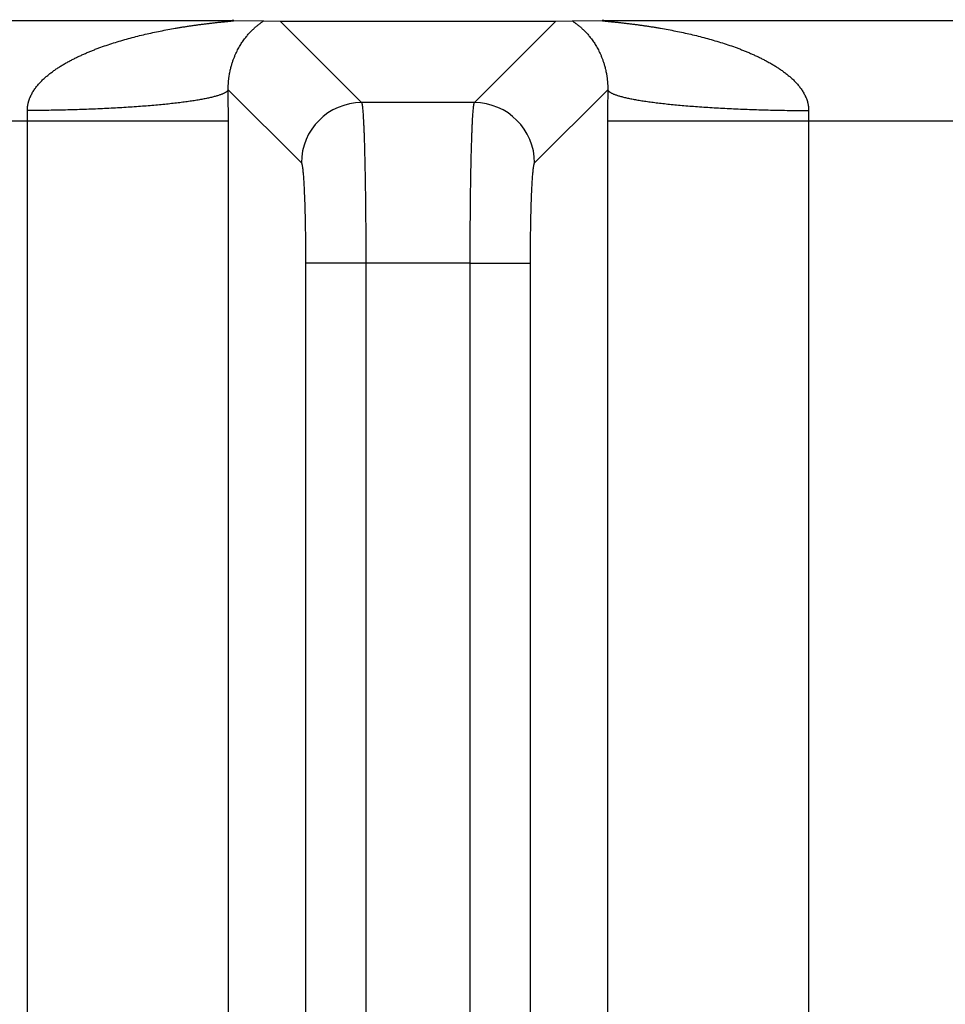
# Model space of a CAD drawing. Header units: inches. Extents: x 0 to 34, y 0 to 22.
# Tile 60 of 224: x 8.089 to 8.55, y 5.269 to 5.759. Entities that reach past the tile are written whole.
import ezdxf

# ---------------------------------------------------------------- set-up
doc = ezdxf.new("R2010")
doc.units = ezdxf.units.IN
doc.header["$LTSCALE"] = 1.87
doc.header["$MEASUREMENT"] = 0
doc.layers.get('0').update_dxf_attribs({"linetype": 'CONTINUOUS'})
doc.layers.add('DIMENSIONS', color=7, linetype='CONTINUOUS')
doc.styles.get("Standard").update_dxf_attribs({"font": 'txt', "width": 0.8})
doc.dimstyles.new('DIMSTYLE_1', dxfattribs={"dimtxt": 0.125, "dimasz": 0.18, "dimexe": 0.125, "dimexo": 0.0625, "dimgap": 0.03125, "dimtad": 0, "dimtih": 1, "dimtoh": 1, "dimdec": 3, "dimzin": 4, "dimdsep": 46, "dimtxsty": 'STANDARD', "dimblk": '_FILLED', "dimblk1": '_FILLED', "dimblk2": '_FILLED', "dimcen": 0.09, "dimadec": 0, "dimazin": 0, "dimtp": 0.01, "dimtm": 0.01, "dimtfac": 1, "dimtdec": 3, "dimtofl": 0, "dimtmove": 0, "dimatfit": 3, "dimldrblk": '_FILLED', "dimfxl": 1, "dimtolj": 1, "dimtzin": 4, "dimarcsym": 0})

# ---------------------------------------------------------------- blocks, each defined once
blk = doc.blocks.new('*D15')
at = {"layer": 'DIMENSIONS', "color": 2, "linetype": 'CONTINUOUS'}
blk.add_line((13.3915877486, 5.0329007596), (13.3915877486, 6.4671331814), dxfattribs=at)
at = {"layer": 'DIMENSIONS', "color": 2, "linetype": 'CONTINUOUS', "insert": (13.3290877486, 6.5296331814), "char_height": 0.125, "width": 1.425, "attachment_point": 1, "rotation": 90, "line_spacing_factor": 0.9}
blk.add_mtext('7.739{\\Ftxt.shx;\\W1.000000;\\H0.125000; }[196.57]', dxfattribs=at)
blk = doc.blocks.new('_FILLED')
at = {"color": 0, "linetype": 'BYBLOCK'}
blk.add_solid([(0, 0), (-1, 0.1736111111), (-1, -0.1736111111)], dxfattribs=at)
blk = doc.blocks.new('*D16')
at = {"layer": 'DIMENSIONS', "color": 2, "linetype": 'CONTINUOUS'}
blk.add_line((20.0265877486, 5.0329007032), (20.0265877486, 6.4671332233), dxfattribs=at)
at = {"layer": 'DIMENSIONS', "color": 2, "linetype": 'CONTINUOUS', "insert": (19.9640877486, 6.5296332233), "char_height": 0.125, "width": 1.425, "attachment_point": 1, "rotation": 90, "line_spacing_factor": 0.9}
blk.add_mtext('14.374{\\Ftxt.shx;\\W1.000000;\\H0.125000; }[365.1]', dxfattribs=at)
blk = doc.blocks.new('*D17')
at = {"layer": 'DIMENSIONS', "color": 2, "linetype": 'CONTINUOUS'}
blk.add_line((21.0465877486, 4.2329007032), (21.0465877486, 6.4671332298), dxfattribs=at)
at = {"layer": 'DIMENSIONS', "color": 2, "linetype": 'CONTINUOUS', "insert": (20.9840877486, 6.5296332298), "char_height": 0.125, "width": 1.525, "attachment_point": 1, "rotation": 90, "line_spacing_factor": 0.9}
blk.add_mtext('15.394{\\Ftxt.shx;\\W1.000000;\\H0.125000; }[391.01]', dxfattribs=at)

msp = doc.modelspace()

# ---------------------------------------------------------------- linework, layer by layer
at = {"color": 7, "linetype": 'CONTINUOUS'}
for p, q in [((7.8695753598, 5.7584781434), (8.1952194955, 5.7584781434)), ((8.1952194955, 5.7584781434), (8.2108807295, 5.7582589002)), ((8.2108807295, 5.7582589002), (8.2190559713, 5.7580456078)), ((8.2190559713, 5.7580456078), (8.2595423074, 5.7175592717)), ((8.2190559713, 5.7580456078), (8.356113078, 5.7580456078)), ((8.3156268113, 5.7175593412), (8.356113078, 5.7580456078)), ((8.356113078, 5.7580456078), (8.3642883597, 5.7582589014)), ((8.3642883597, 5.7582589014), (8.3799495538, 5.7584781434)), ((8.3799495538, 5.7584781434), (8.7055936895, 5.7584781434)), ((8.193225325, 5.7239333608), (8.2295708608, 5.687587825)), ((8.3455981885, 5.687587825), (8.3819437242, 5.7239333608)), ((8.3156268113, 5.7175593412), (8.2595423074, 5.7175592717)), ((7.8715346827, 5.7084800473), (8.1932601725, 5.7084800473)), ((8.0933553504, 2.3823145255), (8.0933553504, 5.7084800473)), ((8.1932601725, 2.3823145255), (8.1932601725, 5.7084800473)), ((8.3819088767, 5.7084800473), (8.3819088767, 2.3823145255)), ((8.3819088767, 5.7084800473), (8.7036343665, 5.7084800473)), ((8.4818136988, 5.7084800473), (8.4818136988, 3.8456560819)), ((8.3135389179, 5.6376920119), (8.2616301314, 5.637635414)), ((8.3135389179, 2.4531591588), (8.3135389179, 5.6376920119)), ((8.2316586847, 5.637635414), (8.2316586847, 2.4531591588)), ((8.2616301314, 5.637635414), (8.2316586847, 5.637635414)), ((8.2616301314, 5.637635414), (8.2616301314, 2.4531025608)), ((8.3135389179, 5.637635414), (8.3435103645, 5.637635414)), ((8.3435103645, 2.4531591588), (8.3435103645, 5.637635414))]:
    msp.add_line(p, q, dxfattribs=at)
for centre, radius, start, end in [((4.7549765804, 5.7084417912), 3.4382836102, 0.0006375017, 0.2581533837), ((11.8310079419, 5.7084172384), 3.4490990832, 179.7422482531, 179.9989566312), ((8.2596119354, 5.687518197), 0.0300419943, 90.1327975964, 179.8672024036), ((8.3155571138, 5.687518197), 0.0300419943, 0.1327976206, 89.8672023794), ((7.7208242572, 5.708535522), 0.3725310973, 359.9914679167, 0.7837390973), ((8.8557314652, 5.7085261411), 0.3739177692, 179.2177299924, 180.0070629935)]:
    msp.add_arc(centre, radius, start, end, dxfattribs=at)
for points, knots in [([(8.0933205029, 5.7136311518), (8.0933158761, 5.7139709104), (8.0933294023, 5.7146501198), (8.0934176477, 5.7156637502), (8.0935464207, 5.7165001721), (8.0936802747, 5.7171619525), (8.0937954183, 5.717653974), (8.0939251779, 5.718141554), (8.0940696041, 5.7186241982), (8.0942279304, 5.7191016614), (8.094456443, 5.7197306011), (8.0947736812, 5.7205029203), (8.0951988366, 5.7214076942), (8.095666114, 5.7222884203), (8.0961720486, 5.7231445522), (8.096712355, 5.7239765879), (8.0972832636, 5.7247852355), (8.0978816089, 5.7255712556), (8.098505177, 5.726335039), (8.0991518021, 5.7270771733), (8.1000409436, 5.7280383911), (8.1011998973, 5.7291903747), (8.1026526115, 5.7305018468), (8.1041575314, 5.7317466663), (8.1057071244, 5.7329295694), (8.1072937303, 5.7340570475), (8.1089120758, 5.7351337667), (8.1105592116, 5.7361615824), (8.1122304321, 5.7371457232), (8.1139226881, 5.7380894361), (8.1156338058, 5.7389950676), (8.1173622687, 5.7398639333), (8.1191055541, 5.7406994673), (8.1208617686, 5.7415043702), (8.1226302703, 5.7422790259), (8.1244099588, 5.7430248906), (8.1261993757, 5.7437442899), (8.1279975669, 5.7444386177), (8.130405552, 5.7453315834), (8.1334344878, 5.7463891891), (8.1370944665, 5.7475745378), (8.1407754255, 5.7486806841), (8.144473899, 5.7497133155), (8.1481868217, 5.7506775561), (8.1519116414, 5.7515771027), (8.1556459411, 5.7524154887), (8.1593873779, 5.7531957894), (8.1631335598, 5.7539206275), (8.1662590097, 5.7544807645), (8.1687594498, 5.754903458), (8.1706330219, 5.7552078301), (8.1725054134, 5.7554999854), (8.1743760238, 5.7557801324), (8.1762441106, 5.7560484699), (8.1781087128, 5.7563052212), (8.1799686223, 5.7565507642), (8.1818222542, 5.7567850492), (8.1836674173, 5.7570086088), (8.1855009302, 5.7572214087), (8.1870198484, 5.7573907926), (8.1882253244, 5.7575213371), (8.1891196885, 5.7576166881), (8.1900052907, 5.7577095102), (8.1908796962, 5.7578000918), (8.1915999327, 5.7578741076), (8.1921677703, 5.7579323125), (8.1925857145, 5.7579752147), (8.1929968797, 5.7580176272), (8.1933999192, 5.7580595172), (8.1937930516, 5.7581008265), (8.1941737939, 5.7581415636), (8.1944818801, 5.758175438), (8.1947194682, 5.7582023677), (8.1948895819, 5.7582221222), (8.1950531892, 5.758241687), (8.19520938, 5.7582610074), (8.1953570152, 5.7582800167), (8.1954946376, 5.7582986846), (8.1956204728, 5.7583169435), (8.1957324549, 5.7583346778), (8.1958160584, 5.7583495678), (8.1958743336, 5.7583614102), (8.1959111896, 5.7583696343), (8.195943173, 5.7583776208), (8.1959700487, 5.758385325), (8.1959915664, 5.7583927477), (8.1960059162, 5.7583990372), (8.1960143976, 5.7584041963), (8.1960195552, 5.7584082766), (8.1960231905, 5.7584131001), (8.1960227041, 5.7584181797), (8.196020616, 5.7584214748), (8.1960171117, 5.7584245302), (8.1960121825, 5.7584274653), (8.1960058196, 5.7584303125), (8.1959945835, 5.7584342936), (8.1959769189, 5.7584388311), (8.195951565, 5.7584436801), (8.1959208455, 5.758448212), (8.1958848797, 5.7584524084), (8.1958438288, 5.7584562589), (8.1957979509, 5.7584597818), (8.1957280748, 5.7584642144), (8.1956309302, 5.7584688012), (8.195504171, 5.7584729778), (8.1953654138, 5.7584761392), (8.1952692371, 5.7584775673), (8.1952194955, 5.7584781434)], [0, 0, 0, 0, 0.0085354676, 0.0170497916, 0.0255408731, 0.0297776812, 0.0340081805, 0.0382322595, 0.0424499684, 0.0466613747, 0.0508664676, 0.0592573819, 0.0676243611, 0.0759688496, 0.0842924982, 0.0925967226, 0.1008828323, 0.109152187, 0.1174062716, 0.1256465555, 0.1338741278, 0.1502939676, 0.1666740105, 0.183020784, 0.1993398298, 0.2156339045, 0.231905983, 0.2481604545, 0.2643981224, 0.2806201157, 0.296828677, 0.3130263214, 0.3292125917, 0.3453871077, 0.3615524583, 0.3777097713, 0.3938580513, 0.4099972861, 0.4261288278, 0.458369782, 0.4905797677, 0.5227609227, 0.5549126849, 0.5870323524, 0.6191177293, 0.6511649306, 0.6831684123, 0.7151206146, 0.7470105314, 0.7629274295, 0.7788220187, 0.7946909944, 0.8105303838, 0.8263351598, 0.8420983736, 0.8578105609, 0.8734608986, 0.8890315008, 0.9044994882, 0.9198274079, 0.927422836, 0.9349578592, 0.9424209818, 0.9497908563, 0.9570403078, 0.9606084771, 0.9641295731, 0.9675941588, 0.9709916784, 0.9743083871, 0.9775239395, 0.9806104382, 0.9820940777, 0.9835303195, 0.984912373, 0.9862331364, 0.9874836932, 0.9886515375, 0.9897218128, 0.990677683, 0.9914994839, 0.9918546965, 0.9921713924, 0.9924479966, 0.9926826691, 0.9928735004, 0.9930193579, 0.9930756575, 0.9931214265, 0.9931865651, 0.9932137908, 0.9932442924, 0.9932822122, 0.9933297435, 0.9933878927, 0.9934570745, 0.9936289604, 0.9938453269, 0.9941053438, 0.9944087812, 0.9947548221, 0.9951409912, 0.9955645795, 0.996513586, 0.9975838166, 0.9987504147, 1, 1, 1, 1]), ([(8.193225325, 5.7239333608), (8.1932180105, 5.7242134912), (8.1932096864, 5.7247652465), (8.1932166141, 5.7255763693), (8.1932392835, 5.7263513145), (8.1932730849, 5.7270918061), (8.1933202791, 5.7278018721), (8.193378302, 5.7284868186), (8.1934448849, 5.7291440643), (8.1935182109, 5.7297746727), (8.193598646, 5.7303825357), (8.1937131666, 5.7311559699), (8.193869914, 5.7320779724), (8.1940778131, 5.7331333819), (8.1942999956, 5.7341299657), (8.1945356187, 5.7350743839), (8.1947803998, 5.7359728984), (8.1950337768, 5.7368290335), (8.1953763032, 5.737902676), (8.1958212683, 5.7391665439), (8.196384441, 5.7405947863), (8.1969639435, 5.7419230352), (8.197556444, 5.7431640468), (8.1981582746, 5.7443279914), (8.1987687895, 5.7454228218), (8.1993869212, 5.7464552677), (8.2002034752, 5.7477330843), (8.2012359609, 5.7492074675), (8.2025073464, 5.7508247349), (8.2037812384, 5.7522784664), (8.2050500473, 5.7535843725), (8.2063049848, 5.7547544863), (8.2073463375, 5.7556379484), (8.2081608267, 5.7562850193), (8.2087481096, 5.7567333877), (8.20931834, 5.7571532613), (8.2098660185, 5.7575451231), (8.2103845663, 5.7579102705), (8.210719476, 5.7581452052), (8.2108806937, 5.7582589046)], [0, 0, 0, 0, 0.0208737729, 0.0411000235, 0.0604169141, 0.0786204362, 0.09631289, 0.1134221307, 0.1298217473, 0.1455191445, 0.1607102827, 0.1754936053, 0.2037578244, 0.230365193, 0.2556127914, 0.2798067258, 0.3028638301, 0.3249764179, 0.3463083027, 0.3868048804, 0.4247579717, 0.4606445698, 0.4947292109, 0.5271769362, 0.5582338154, 0.588089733, 0.6167987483, 0.6711790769, 0.7220892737, 0.7699626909, 0.8150934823, 0.8576605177, 0.8977235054, 0.9167806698, 0.9351427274, 0.9527582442, 0.9695269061, 0.9853049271, 1, 1, 1, 1]), ([(8.3642883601, 5.7582589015), (8.3644484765, 5.7581447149), (8.3646950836, 5.757971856), (8.3650300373, 5.7577370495), (8.3653875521, 5.757484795), (8.365850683, 5.7571533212), (8.3664209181, 5.7567332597), (8.3670083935, 5.7562850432), (8.3678227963, 5.7556379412), (8.3688639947, 5.7547543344), (8.3701191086, 5.7535844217), (8.3713879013, 5.7522784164), (8.372661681, 5.7508246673), (8.3739332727, 5.7492071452), (8.3749661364, 5.7477326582), (8.3757825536, 5.7464550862), (8.3763998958, 5.7454229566), (8.3770103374, 5.7443280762), (8.3776130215, 5.7431639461), (8.3782053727, 5.7419228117), (8.3786809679, 5.7408320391), (8.3790530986, 5.7399133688), (8.3793320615, 5.7391877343), (8.3796061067, 5.7384334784), (8.3798738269, 5.7376483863), (8.3801348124, 5.7368292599), (8.3803888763, 5.7359725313), (8.3806339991, 5.7350740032), (8.3809550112, 5.7337823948), (8.3812033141, 5.7326000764), (8.3813905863, 5.7315408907), (8.3814829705, 5.7309718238), (8.3815699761, 5.7303832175), (8.3816510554, 5.7297736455), (8.3817249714, 5.7291418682), (8.3817794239, 5.7286004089), (8.3818188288, 5.7281541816), (8.3818464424, 5.7278090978), (8.3818713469, 5.727457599), (8.3819008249, 5.72697469), (8.3819304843, 5.7263499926), (8.3819529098, 5.7255758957), (8.381958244, 5.7247661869), (8.3819507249, 5.7242155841), (8.3819437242, 5.7239333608)], [0, 0, 0, 0, 0.0146491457, 0.0224324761, 0.0304703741, 0.0472417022, 0.0648553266, 0.083225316, 0.1022809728, 0.1423336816, 0.1849110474, 0.230041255, 0.2779089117, 0.3288210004, 0.3832298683, 0.4119309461, 0.4417449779, 0.4728010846, 0.5052927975, 0.53937544, 0.5752232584, 0.593911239, 0.6132042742, 0.6331284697, 0.6536849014, 0.67498753, 0.6971623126, 0.7202440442, 0.7443575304, 0.7962940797, 0.8101872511, 0.8244780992, 0.8392366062, 0.8545069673, 0.8702826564, 0.8866160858, 0.8950412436, 0.9036507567, 0.9124028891, 0.9212892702, 0.9396886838, 0.9589858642, 0.9789709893, 1, 1, 1, 1]), ([(8.3799495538, 5.7584781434), (8.3798996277, 5.7584775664), (8.3798032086, 5.7584761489), (8.3796643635, 5.7584729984), (8.3795378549, 5.7584688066), (8.3794411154, 5.7584642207), (8.3793715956, 5.7584597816), (8.3793259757, 5.7584562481), (8.3792850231, 5.758452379), (8.3792489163, 5.7584481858), (8.3792178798, 5.7584436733), (8.3791921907, 5.7584388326), (8.3791742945, 5.7584342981), (8.3791629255, 5.7584303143), (8.379156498, 5.758427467), (8.3791515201, 5.7584245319), (8.3791479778, 5.7584214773), (8.3791458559, 5.7584181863), (8.3791453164, 5.7584131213), (8.3791488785, 5.7584082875), (8.3791539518, 5.7584042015), (8.3791622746, 5.7583990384), (8.3791764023, 5.7583927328), (8.3791976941, 5.7583852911), (8.379224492, 5.7583775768), (8.3792566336, 5.7583696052), (8.3792938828, 5.7583614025), (8.3793528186, 5.7583496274), (8.3794370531, 5.7583347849), (8.3795494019, 5.7583170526), (8.3796750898, 5.7582987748), (8.3798122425, 5.7582800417), (8.3799594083, 5.758260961), (8.3801153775, 5.7582416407), (8.3802790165, 5.7582221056), (8.3804492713, 5.7582023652), (8.3806870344, 5.7581754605), (8.3809952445, 5.7581416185), (8.3813759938, 5.7581008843), (8.381769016, 5.758059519), (8.3821719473, 5.7580176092), (8.3825830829, 5.7579751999), (8.3830010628, 5.7579323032), (8.3835689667, 5.7578741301), (8.3842891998, 5.7578001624), (8.3851635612, 5.7577094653), (8.3860491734, 5.7576166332), (8.3869435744, 5.7575214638), (8.387844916, 5.757423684), (8.3887519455, 5.7573235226), (8.3899702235, 5.7571864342), (8.3915014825, 5.7570085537), (8.3933466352, 5.7567850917), (8.3952002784, 5.7565507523), (8.397060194, 5.7563052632), (8.3989247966, 5.7560484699), (8.4007928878, 5.7557801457), (8.4026635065, 5.7555000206), (8.4045358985, 5.7552078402), (8.4064094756, 5.7549034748), (8.408909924, 5.7544808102), (8.4120353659, 5.7539206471), (8.4157815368, 5.7531957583), (8.4195229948, 5.7524155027), (8.4232573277, 5.7515771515), (8.4269821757, 5.7506776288), (8.4306951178, 5.7497134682), (8.4343935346, 5.7486806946), (8.4380744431, 5.7475743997), (8.4417345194, 5.746389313), (8.4447634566, 5.7453316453), (8.4471714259, 5.7444386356), (8.4489696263, 5.7437443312), (8.4507590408, 5.7430249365), (8.4525386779, 5.7422789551), (8.4543071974, 5.7415043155), (8.4560635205, 5.7406996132), (8.4578067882, 5.7398640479), (8.4595350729, 5.7389948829), (8.4609606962, 5.7382402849), (8.4620918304, 5.737617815), (8.4632169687, 5.7369822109), (8.4646100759, 5.736162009), (8.4662564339, 5.7351329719), (8.4678755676, 5.7340574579), (8.4694621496, 5.7329298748), (8.4710110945, 5.7317461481), (8.4725165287, 5.7305019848), (8.4739694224, 5.7291905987), (8.4753605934, 5.7278069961), (8.4764565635, 5.7265885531), (8.4772875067, 5.7255712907), (8.4778862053, 5.7247855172), (8.4784570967, 5.7239768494), (8.4789967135, 5.7231443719), (8.4795023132, 5.722288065), (8.4799705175, 5.7214078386), (8.4803961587, 5.720503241), (8.4807761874, 5.719575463), (8.4811064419, 5.7186256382), (8.4813351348, 5.7178173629), (8.481488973, 5.7171619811), (8.4816231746, 5.7165002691), (8.481725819, 5.7158314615), (8.4817953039, 5.7151579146), (8.4818428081, 5.7144807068), (8.4818531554, 5.7139709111), (8.4818485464, 5.7136311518)], [0, 0, 0, 0, 0.0012542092, 0.0024222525, 0.0034885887, 0.0044337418, 0.0048548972, 0.0052384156, 0.0055830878, 0.005888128, 0.0061514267, 0.0063707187, 0.006544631, 0.0066144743, 0.0066731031, 0.0067209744, 0.0067591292, 0.0067897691, 0.006817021, 0.0068817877, 0.0069270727, 0.0069826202, 0.0071263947, 0.0073150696, 0.0075487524, 0.0078266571, 0.0081467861, 0.0085067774, 0.0093362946, 0.0102950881, 0.0113638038, 0.0125266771, 0.0137722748, 0.015091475, 0.016474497, 0.0179120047, 0.0193968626, 0.0224851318, 0.0257006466, 0.0290157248, 0.032412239, 0.0358767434, 0.039398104, 0.0429668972, 0.0502169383, 0.0575852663, 0.0650483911, 0.0725850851, 0.0801791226, 0.0878225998, 0.0955078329, 0.1109749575, 0.126545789, 0.1421959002, 0.1579082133, 0.1736711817, 0.1894759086, 0.2053153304, 0.2211841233, 0.2370786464, 0.2529955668, 0.2848851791, 0.3168370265, 0.3488404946, 0.3808877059, 0.412973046, 0.4450926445, 0.477243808, 0.5094245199, 0.5416348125, 0.5738755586, 0.5900069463, 0.6061461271, 0.6222942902, 0.6384513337, 0.6546166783, 0.6707914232, 0.6869775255, 0.7031746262, 0.7193830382, 0.7274925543, 0.7356059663, 0.7518435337, 0.7680969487, 0.7843699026, 0.8006638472, 0.8169822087, 0.8333293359, 0.8497094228, 0.8661289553, 0.8825948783, 0.8908490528, 0.8991185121, 0.9074045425, 0.9157085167, 0.9240320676, 0.932376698, 0.9407436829, 0.9491344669, 0.957550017, 0.965990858, 0.97022135, 0.974458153, 0.9829491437, 0.9872040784, 0.9914645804, 1, 1, 1, 1]), ([(8.1932252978, 5.7239333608), (8.1931493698, 5.7237528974), (8.1930014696, 5.723541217), (8.1927877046, 5.7233149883), (8.1926088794, 5.7231464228), (8.1923481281, 5.7229370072), (8.191987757, 5.7226931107), (8.1915716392, 5.7224499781), (8.1910999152, 5.7222076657), (8.1905727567, 5.7219662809), (8.1899904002, 5.7217259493), (8.1893531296, 5.7214868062), (8.188661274, 5.7212489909), (8.1879152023, 5.7210126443), (8.1871153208, 5.7207779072), (8.186262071, 5.720544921), (8.1853559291, 5.7203138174), (8.1840455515, 5.7200006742), (8.1822784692, 5.7196172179), (8.1804229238, 5.7192579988), (8.1788389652, 5.7189743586), (8.1771277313, 5.7186836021), (8.1748702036, 5.7183290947), (8.1720216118, 5.7179234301), (8.1689938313, 5.7175312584), (8.1657937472, 5.7171534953), (8.1624286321, 5.7167910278), (8.1589061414, 5.7164446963), (8.1552342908, 5.7161153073), (8.1514214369, 5.7158036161), (8.1460823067, 5.7154067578), (8.1391228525, 5.7149627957), (8.1304729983, 5.7145180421), (8.1214849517, 5.7141580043), (8.112240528, 5.7138860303), (8.1028238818, 5.7137046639), (8.0964978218, 5.7136453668), (8.0933205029, 5.7136311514)], [0, 0, 0, 0, 0.0058005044, 0.0074670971, 0.009231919, 0.0130746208, 0.0173610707, 0.0221127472, 0.0273444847, 0.0330664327, 0.0392853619, 0.0460055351, 0.0532293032, 0.0609575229, 0.0691898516, 0.0779249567, 0.0871606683, 0.0968941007, 0.1178391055, 0.140725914, 0.1528847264, 0.165512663, 0.1921502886, 0.2205847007, 0.250756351, 0.2826008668, 0.3160494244, 0.351029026, 0.3874627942, 0.4252702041, 0.4643673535, 0.5460792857, 0.6318690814, 0.7209676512, 0.8125744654, 0.9058652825, 1, 1, 1, 1]), ([(8.3819498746, 5.723933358), (8.3820257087, 5.7237529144), (8.3821735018, 5.723541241), (8.3823871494, 5.7233150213), (8.3825658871, 5.723146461), (8.3828265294, 5.7229370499), (8.3831867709, 5.7226931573), (8.383602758, 5.7224500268), (8.3840743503, 5.7222077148), (8.3846013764, 5.7219663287), (8.3851835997, 5.7217259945), (8.3858207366, 5.7214868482), (8.3865124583, 5.7212490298), (8.3872583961, 5.7210126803), (8.3880581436, 5.7207779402), (8.3889112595, 5.7205449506), (8.3898172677, 5.7203138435), (8.3911274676, 5.7200006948), (8.39289433, 5.7196172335), (8.3947496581, 5.7192580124), (8.3963334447, 5.7189743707), (8.3980445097, 5.7186836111), (8.4003018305, 5.7183290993), (8.4031501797, 5.7179234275), (8.4061777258, 5.7175312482), (8.4093775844, 5.7171534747), (8.4127424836, 5.7167909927), (8.4162647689, 5.7164446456), (8.419936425, 5.7161152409), (8.4237490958, 5.7158035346), (8.4290880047, 5.7154066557), (8.4360472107, 5.7149626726), (8.4446967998, 5.7145179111), (8.4536846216, 5.7141579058), (8.4629288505, 5.7138859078), (8.4723453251, 5.7137044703), (8.4786712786, 5.71364517), (8.4818485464, 5.7136309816)], [0, 0, 0, 0, 0.0057992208, 0.0074654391, 0.0092298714, 0.0130717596, 0.0173573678, 0.0221081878, 0.0273390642, 0.0330601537, 0.0392782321, 0.0459975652, 0.053220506, 0.0609479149, 0.069179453, 0.0779137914, 0.0871487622, 0.0968814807, 0.1178251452, 0.1407107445, 0.1528690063, 0.1654964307, 0.1921331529, 0.2205668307, 0.2507379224, 0.282582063, 0.3160304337, 0.3510100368, 0.3874439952, 0.425251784, 0.4643494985, 0.5460630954, 0.631855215, 0.7209566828, 0.8125668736, 0.905861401, 1, 1, 1, 1]), ([(8.2595423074, 5.7175592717), (8.2595518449, 5.717544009), (8.2595705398, 5.7175092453), (8.2595962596, 5.7174502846), (8.259622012, 5.7173800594), (8.2596585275, 5.7172644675), (8.2597030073, 5.7170911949), (8.259753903, 5.7168489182), (8.2598047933, 5.7165616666), (8.2598556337, 5.7162295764), (8.2599063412, 5.715852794), (8.2599568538, 5.7154315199), (8.2600071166, 5.7149659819), (8.2600765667, 5.714257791), (8.2601613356, 5.7132638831), (8.2602580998, 5.7119423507), (8.2603531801, 5.7104516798), (8.2604464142, 5.7087952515), (8.2605374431, 5.7069768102), (8.2606260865, 5.7050004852), (8.260712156, 5.7028707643), (8.2607953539, 5.7005924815), (8.2609052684, 5.6972730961), (8.2610327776, 5.6927940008), (8.2611680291, 5.6870524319), (8.2612879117, 5.6808607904), (8.261391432, 5.6742754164), (8.2614774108, 5.667356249), (8.2615452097, 5.6601662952), (8.2615940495, 5.6527710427), (8.2616235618, 5.6452378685), (8.2616301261, 5.6401772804), (8.2616301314, 5.637635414)], [0, 0, 0, 0, 0.0006748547, 0.0014769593, 0.0024105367, 0.0034781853, 0.0060213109, 0.0091140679, 0.0127595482, 0.016958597, 0.0217107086, 0.0270144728, 0.0328677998, 0.0392680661, 0.0536965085, 0.0702701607, 0.0889533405, 0.1097050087, 0.1324789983, 0.1572243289, 0.1838853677, 0.2124019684, 0.2427097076, 0.308420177, 0.3804214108, 0.4580600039, 0.5406306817, 0.6273827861, 0.7175271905, 0.8102435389, 0.9046877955, 1, 1, 1, 1]), ([(8.3135390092, 5.637692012), (8.3135389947, 5.6402326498), (8.3135456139, 5.6452906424), (8.3135752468, 5.6528197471), (8.313624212, 5.6602106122), (8.3136920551, 5.6673959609), (8.3137781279, 5.6743104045), (8.3138816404, 5.6808910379), (8.314001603, 5.6870780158), (8.3141367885, 5.6928150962), (8.314264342, 5.6972905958), (8.314374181, 5.7006072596), (8.3144574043, 5.702883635), (8.3145434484, 5.7050115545), (8.3146320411, 5.7069861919), (8.3147230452, 5.7088030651), (8.3148162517, 5.7104580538), (8.3149113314, 5.7119474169), (8.3150079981, 5.713267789), (8.3150927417, 5.7142608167), (8.3151621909, 5.7149683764), (8.3152124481, 5.7154334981), (8.3152629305, 5.7158543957), (8.3153135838, 5.716230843), (8.3153643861, 5.7165626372), (8.3154152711, 5.7168496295), (8.3154661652, 5.717091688), (8.3155106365, 5.7172648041), (8.3155471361, 5.7173802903), (8.3155728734, 5.7174504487), (8.3155985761, 5.7175093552), (8.3156172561, 5.7175440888), (8.3156267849, 5.7175593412)], [0, 0, 0, 0, 0.0953334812, 0.1897932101, 0.2825198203, 0.3726699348, 0.4594238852, 0.5419932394, 0.6196280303, 0.6916236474, 0.7573273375, 0.7876314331, 0.8161443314, 0.8428016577, 0.8675433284, 0.890313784, 0.9110620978, 0.9297421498, 0.9463129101, 0.9607388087, 0.9671379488, 0.9729902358, 0.9782930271, 0.9830442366, 0.9872425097, 0.990887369, 0.9939796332, 0.9965224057, 0.9975898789, 0.9985232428, 0.9993251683, 1, 1, 1, 1]), ([(8.2295708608, 5.687587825), (8.2295801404, 5.6875785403), (8.2295985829, 5.6875572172), (8.2296244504, 5.6875202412), (8.2296502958, 5.6874762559), (8.2296866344, 5.687404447), (8.2297311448, 5.6872963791), (8.2297718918, 5.6871753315), (8.2298048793, 5.6870646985), (8.2298402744, 5.6869360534), (8.2298839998, 5.6867575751), (8.2299347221, 5.6865221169), (8.2300054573, 5.6861533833), (8.2300915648, 5.6856233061), (8.2301896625, 5.6849050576), (8.2302864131, 5.6840793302), (8.2303815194, 5.6831479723), (8.2304747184, 5.6821130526), (8.2305657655, 5.680976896), (8.2306544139, 5.6797420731), (8.2307730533, 5.6779069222), (8.230911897, 5.6753889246), (8.2310611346, 5.6721147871), (8.2311963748, 5.668526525), (8.2313163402, 5.6646567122), (8.2314198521, 5.6605405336), (8.2315059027, 5.6562154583), (8.2315737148, 5.6517208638), (8.23163937, 5.6455087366), (8.2316586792, 5.6407991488), (8.2316586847, 5.637635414)], [0, 0, 0, 0, 0.0007863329, 0.0016839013, 0.0027000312, 0.0038396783, 0.006502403, 0.0096917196, 0.0114871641, 0.0134173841, 0.017683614, 0.0224923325, 0.0278439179, 0.0401726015, 0.0546551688, 0.0712648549, 0.0899710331, 0.1107337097, 0.1335080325, 0.1582460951, 0.1848914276, 0.2436655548, 0.309304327, 0.3812195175, 0.4587594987, 0.541222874, 0.6278626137, 0.7178893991, 0.8104866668, 1, 1, 1, 1]), ([(8.3435103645, 5.637635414), (8.3435103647, 5.6407991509), (8.3435296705, 5.645508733), (8.3435953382, 5.6517208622), (8.3436631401, 5.6562154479), (8.3437491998, 5.6605405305), (8.3438527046, 5.664656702), (8.3439726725, 5.6685265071), (8.3441079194, 5.6721147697), (8.3442571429, 5.6753888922), (8.3443960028, 5.6779068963), (8.3445146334, 5.679742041), (8.3446032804, 5.6809768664), (8.3446943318, 5.6821130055), (8.3447875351, 5.6831479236), (8.3448826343, 5.6840792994), (8.3449793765, 5.6849050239), (8.3450774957, 5.6856232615), (8.3451635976, 5.6861533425), (8.3452343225, 5.6865221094), (8.3452850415, 5.6867575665), (8.3453287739, 5.6869360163), (8.345364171, 5.6870646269), (8.3453971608, 5.6871752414), (8.3454379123, 5.6872962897), (8.3454824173, 5.6874043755), (8.3455187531, 5.6874762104), (8.3455445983, 5.6875202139), (8.3455704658, 5.6875572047), (8.3455889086, 5.6875785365), (8.3455981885, 5.687587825)], [0, 0, 0, 0, 0.1895135, 0.2821103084, 0.3721375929, 0.4587768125, 0.5412407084, 0.6187803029, 0.6906949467, 0.7563347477, 0.8151074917, 0.8417536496, 0.8664918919, 0.8892653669, 0.9100276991, 0.9287350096, 0.945344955, 0.9598258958, 0.9721554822, 0.9775079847, 0.9823167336, 0.9865819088, 0.988511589, 0.9903066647, 0.9934958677, 0.996159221, 0.9972992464, 0.9983156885, 0.9992134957, 1, 1, 1, 1])]:
    msp.add_open_spline(points, degree=3, knots=knots, dxfattribs=at)

# ---------------------------------------------------------------- dimensions: what is measured, and where the dimension line sits
at = {"layer": 'DIMENSIONS', "color": 2, "linetype": 'CONTINUOUS'}
for feature_location, offset, origin, picture, middle in [((21.0465877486, 4.2329007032), (0, 2.2342325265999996), (5.6525877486, 4.1704007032), '*D17', (21.0465877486, 7.2921332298)), ((20.0265877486, 5.0329007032), (0, 1.4342325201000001), (5.6525877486, 4.9704007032), '*D16', (20.0265877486, 7.2421332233)), ((13.3915877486, 5.0329007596), (0, 1.4342324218), (5.6525877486, 4.9704007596), '*D15', (13.3915877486, 7.2421331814))]:
    dim = msp.add_ordinate_dim(feature_location=feature_location, offset=offset, dtype=1, origin=origin, dimstyle='DIMSTYLE_1', dxfattribs=at)
    dim.commit()
    dim.dimension.update_dxf_attribs({"geometry": picture, "text_midpoint": middle})

doc.saveas('drawing.dxf')
